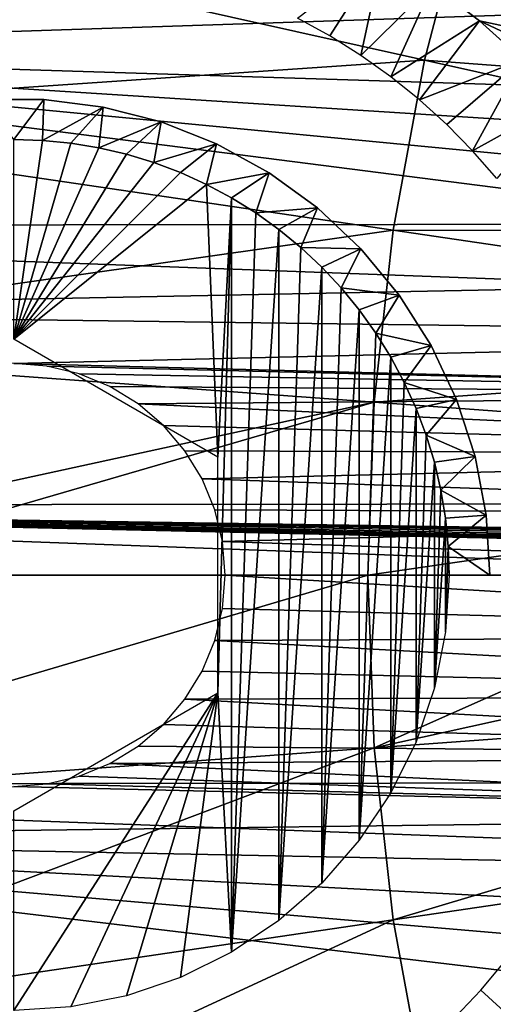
# Model space of a CAD drawing. Header units: millimetres. Extents: x -30.2 to 30.2, y -30.2 to 30.2.
# Tile 44 of 191: x -20 to -16.5, y -3.2 to 4.1. Entities that reach past the tile are written whole.
import ezdxf

# ---------------------------------------------------------------- set-up
doc = ezdxf.new("R2010")
doc.units = ezdxf.units.MM
doc.header["$LTSCALE"] = 81.481481
for name, color, linetype in [('1', 7, 'CONTINUOUS'), ('104', 7, 'CONTINUOUS'), ('112', 7, 'CONTINUOUS'), ('174', 7, 'CONTINUOUS'), ('2', 7, 'CONTINUOUS'), ('3', 7, 'CONTINUOUS'), ('321', 7, 'CONTINUOUS'), ('322', 7, 'CONTINUOUS'), ('323', 7, 'CONTINUOUS'), ('79', 7, 'CONTINUOUS')]:
    doc.layers.add(name, color=color, linetype=linetype)

msp = doc.modelspace()

# ---------------------------------------------------------------- linework, layer by layer
at = {"layer": '1', "color": 251, "linetype": 'Continuous', "true_color": 0x4c4c4c}
for points in [[(26.9991, 2.6189, 4.4), (-26.7333, 4.5989, 4.4), (26.7244, 4.6514, 4.4), (26.9991, 2.6189, 4.4)], [(-27.004, 2.5661, 4.4), (-26.7333, 4.5989, 4.4), (26.9991, 2.6189, 4.4), (-27.004, 2.5661, 4.4)], [(27.1205, 0.564, 4.4), (-27.004, 2.5661, 4.4), (26.9991, 2.6189, 4.4), (27.1205, 0.564, 4.4)], [(-27.1215, 0.5111, 4.4), (-27.004, 2.5661, 4.4), (27.1205, 0.564, 4.4), (-27.1215, 0.5111, 4.4)], [(-27.1215, 0.5111, 4.4), (27.1205, 0.564, 4.4), (0.0005, 0.1021, 4.4), (-27.1215, 0.5111, 4.4)], [(-27.0826, -1.5384, 4.4), (-27.1215, 0.5111, 4.4), (27.0856, -1.4858, 4.4), (-27.0826, -1.5384, 4.4)], [(27.0856, -1.4858, 4.4), (-27.1215, 0.5111, 4.4), (-0.0102, -0.1, 4.4), (27.0856, -1.4858, 4.4)], [(-0.0102, -0.1, 4.4), (-27.1215, 0.5111, 4.4), (-0.0363, -0.0954, 4.4), (-0.0102, -0.1, 4.4)], [(-0.0363, -0.0954, 4.4), (-27.1215, 0.5111, 4.4), (-0.0561, -0.0864, 4.4), (-0.0363, -0.0954, 4.4)], [(-0.0561, -0.0864, 4.4), (-27.1215, 0.5111, 4.4), (-0.0716, -0.0726, 4.4), (-0.0561, -0.0864, 4.4)], [(-0.0716, -0.0726, 4.4), (-27.1215, 0.5111, 4.4), (-0.0847, -0.0536, 4.4), (-0.0716, -0.0726, 4.4)], [(-0.0847, -0.0536, 4.4), (-27.1215, 0.5111, 4.4), (-0.0952, -0.0294, 4.4), (-0.0847, -0.0536, 4.4)], [(-0.0952, -0.0294, 4.4), (-27.1215, 0.5111, 4.4), (-0.1029, 0, 4.4), (-0.0952, -0.0294, 4.4)], [(-0.1029, 0, 4.4), (-27.1215, 0.5111, 4.4), (-0.0907, 0.0369, 4.4), (-0.1029, 0, 4.4)], [(-0.0907, 0.0369, 4.4), (-27.1215, 0.5111, 4.4), (-0.0747, 0.0656, 4.4), (-0.0907, 0.0369, 4.4)], [(-0.0747, 0.0656, 4.4), (-27.1215, 0.5111, 4.4), (-0.0551, 0.086, 4.4), (-0.0747, 0.0656, 4.4)], [(-0.0551, 0.086, 4.4), (-27.1215, 0.5111, 4.4), (-0.0304, 0.0982, 4.4), (-0.0551, 0.086, 4.4)], [(-0.0304, 0.0982, 4.4), (-27.1215, 0.5111, 4.4), (0.0005, 0.1021, 4.4), (-0.0304, 0.0982, 4.4)], [(26.8944, -3.5353, 4.4), (-27.0826, -1.5384, 4.4), (27.0856, -1.4858, 4.4), (26.8944, -3.5353, 4.4)], [(-26.8873, -3.5872, 4.4), (-27.0826, -1.5384, 4.4), (26.8944, -3.5353, 4.4), (-26.8873, -3.5872, 4.4)]]:
    msp.add_3dface(points, dxfattribs=at)
at = {"layer": '104', "color": 251, "linetype": 'Continuous', "true_color": 0x4c4c4c}
for points in [[(-13.6891, 4.1107, -221.4064), (-13.8598, 3.4924, -221.4064), (-18.0959, 4.9514, -216.9315), (-13.6891, 4.1107, -221.4064)], [(-18.0959, 4.9514, -216.9315), (-13.8598, 3.4924, -221.4064), (-17.6788, 4.7744, -217.3798), (-18.0959, 4.9514, -216.9315)], [(-17.6788, 4.7744, -217.3798), (-13.8598, 3.4924, -221.4064), (-17.2888, 4.5687, -217.8134), (-17.6788, 4.7744, -217.3798)], [(-17.2888, 4.5687, -217.8134), (-13.8598, 3.4924, -221.4064), (-16.9225, 4.3349, -218.2286), (-17.2888, 4.5687, -217.8134)], [(-16.9225, 4.3349, -218.2286), (-13.8598, 3.4924, -221.4064), (-16.5778, 4.0727, -218.6225), (-16.9225, 4.3349, -218.2286)], [(-13.8598, 3.4924, -221.4064), (-14.0025, 2.867, -221.4064), (-16.5778, 4.0727, -218.6225), (-13.8598, 3.4924, -221.4064)], [(-16.5778, 4.0727, -218.6225), (-14.0025, 2.867, -221.4064), (-16.26, 3.7876, -219.0003), (-16.5778, 4.0727, -218.6225)]]:
    msp.add_3dface(points, dxfattribs=at)
at = {"layer": '112', "color": 251, "linetype": 'Continuous', "true_color": 0x4c4c4c}
for points in [[(-17.9155, 4.0911, -135.1956), (-17.2888, 4.5687, -217.8134), (-17.6782, 3.9613, -135.1956), (-17.9155, 4.0911, -135.1956)], [(-17.6782, 3.9613, -135.1956), (-17.2888, 4.5687, -217.8134), (-17.449, 3.8178, -135.1956), (-17.6782, 3.9613, -135.1956)], [(-17.2888, 4.5687, -217.8134), (-16.9225, 4.3349, -218.2286), (-17.449, 3.8178, -135.1956), (-17.2888, 4.5687, -217.8134)], [(-17.449, 3.8178, -135.1956), (-16.9225, 4.3349, -218.2286), (-17.2287, 3.661, -135.1956), (-17.449, 3.8178, -135.1956)], [(-16.9225, 4.3349, -218.2286), (-16.5778, 4.0727, -218.6225), (-17.2287, 3.661, -135.1956), (-16.9225, 4.3349, -218.2286)], [(-17.2287, 3.661, -135.1956), (-16.5778, 4.0727, -218.6225), (-17.018, 3.4915, -135.1956), (-17.2287, 3.661, -135.1956)], [(-16.5778, 4.0727, -218.6225), (-16.26, 3.7876, -219.0003), (-17.018, 3.4915, -135.1956), (-16.5778, 4.0727, -218.6225)], [(-17.018, 3.4915, -135.1956), (-16.26, 3.7876, -219.0003), (-16.8176, 3.3099, -135.1956), (-17.018, 3.4915, -135.1956)], [(-16.8176, 3.3099, -135.1956), (-16.26, 3.7876, -219.0003), (-16.6283, 3.1168, -135.1956), (-16.8176, 3.3099, -135.1956)], [(-16.26, 3.7876, -219.0003), (-15.9686, 3.4806, -219.3573), (-16.6283, 3.1168, -135.1956), (-16.26, 3.7876, -219.0003)], [(-16.6283, 3.1168, -135.1956), (-15.9686, 3.4806, -219.3573), (-16.4506, 2.9129, -135.1956), (-16.6283, 3.1168, -135.1956)], [(-16.3941, -2.8426, -135.1956), (-16.0245, -3.5434, -219.2878), (-16.5677, -3.05, -135.1956), (-16.3941, -2.8426, -135.1956)], [(-16.5677, -3.05, -135.1956), (-16.0245, -3.5434, -219.2878), (-16.7533, -3.2467, -135.1956), (-16.5677, -3.05, -135.1956)]]:
    msp.add_3dface(points, dxfattribs=at)
at = {"layer": '174', "color": 251, "linetype": 'Continuous', "true_color": 0x4c4c4c}
for points in [[(-13.294, -2.1964, -211.7), (-15.5733, -4.4782, -211.7), (-17.1588, -6.4621, -211.7), (-13.294, -2.1964, -211.7)], [(-13.5678, -2.8995, -211.7), (-13.294, -2.1964, -211.7), (-17.1588, -6.4621, -211.7), (-13.5678, -2.8995, -211.7)], [(-16.5133, -6.1392, -211.7), (-13.5678, -2.8995, -211.7), (-17.1588, -6.4621, -211.7), (-16.5133, -6.1392, -211.7)], [(-13.9093, -3.5667, -211.7), (-13.5678, -2.8995, -211.7), (-16.5133, -6.1392, -211.7), (-13.9093, -3.5667, -211.7)]]:
    msp.add_3dface(points, dxfattribs=at)
at = {"layer": '2', "color": 251, "linetype": 'Continuous', "true_color": 0x4c4c4c}
for points in [[(-22.6386, 5.043, 6.367), (-22.9464, 3.377, 6.367), (-16.9813, 3.7827, 6.644), (-22.6386, 5.043, 6.367)], [(-22.6386, 5.043, 6.367), (-16.9813, 3.7827, 6.644), (-16.6598, 5.0122, 6.644), (-22.6386, 5.043, 6.367)], [(-16.9813, 3.7827, 6.644), (-11.1064, 3.3414, 6.8418), (-16.6598, 5.0122, 6.644), (-16.9813, 3.7827, 6.644)], [(-11.1064, 3.3414, 6.8418), (-10.8329, 4.1432, 6.8418), (-16.6598, 5.0122, 6.644), (-11.1064, 3.3414, 6.8418)], [(-22.9464, 3.377, 6.367), (-17.2121, 2.5331, 6.644), (-16.9813, 3.7827, 6.644), (-22.9464, 3.377, 6.367)], [(-17.2121, 2.5331, 6.644), (-11.3207, 2.5218, 6.8418), (-16.9813, 3.7827, 6.644), (-17.2121, 2.5331, 6.644)], [(-11.3207, 2.5218, 6.8418), (-11.1064, 3.3414, 6.8418), (-16.9813, 3.7827, 6.644), (-11.3207, 2.5218, 6.8418)], [(-22.9464, 3.377, 6.367), (-23.1317, 1.693, 6.367), (-17.2121, 2.5331, 6.644), (-22.9464, 3.377, 6.367)], [(-23.1317, 1.693, 6.367), (-17.3511, 1.2699, 6.644), (-17.2121, 2.5331, 6.644), (-23.1317, 1.693, 6.367)], [(-17.3511, 1.2699, 6.644), (-11.4746, 1.6887, 6.8418), (-17.2121, 2.5331, 6.644), (-17.3511, 1.2699, 6.644)], [(-11.4746, 1.6887, 6.8418), (-11.3207, 2.5218, 6.8418), (-17.2121, 2.5331, 6.644), (-11.4746, 1.6887, 6.8418)], [(-23.1317, 1.693, 6.367), (-23.1935, 0, 6.367), (-17.3511, 1.2699, 6.644), (-23.1317, 1.693, 6.367)], [(-11.5672, 0.8466, 6.8418), (-11.4746, 1.6887, 6.8418), (-17.3511, 1.2699, 6.644), (-11.5672, 0.8466, 6.8418)], [(-17.3511, 1.2699, 6.644), (-23.1935, 0, 6.367), (-21.729, 0, 6.4445), (-17.3511, 1.2699, 6.644)], [(-17.3975, 0, 6.644), (-17.3511, 1.2699, 6.644), (-21.729, 0, 6.4445), (-17.3975, 0, 6.644)], [(-17.3975, 0, 6.644), (-11.5672, 0.8466, 6.8418), (-17.3511, 1.2699, 6.644), (-17.3975, 0, 6.644)], [(-14.4895, 0, 6.7531), (-11.5672, 0.8466, 6.8418), (-17.3975, 0, 6.644), (-14.4895, 0, 6.7531)]]:
    msp.add_3dface(points, dxfattribs=at)
at = {"layer": '3', "color": 251, "linetype": 'Continuous', "true_color": 0x4c4c4c}
for points in [[(-17.3975, 0, 6.644), (-21.729, 0, 6.4445), (-23.1317, -1.693, 6.367), (-17.3975, 0, 6.644)], [(-17.3975, 0, 6.644), (-23.1317, -1.693, 6.367), (-17.3511, -1.2699, 6.644), (-17.3975, 0, 6.644)], [(-14.4895, 0, 6.7531), (-17.3975, 0, 6.644), (-17.3511, -1.2699, 6.644), (-14.4895, 0, 6.7531)], [(-11.5982, 0, 6.8418), (-14.4895, 0, 6.7531), (-17.3511, -1.2699, 6.644), (-11.5982, 0, 6.8418)], [(-11.5672, -0.8466, 6.8418), (-11.5982, 0, 6.8418), (-17.3511, -1.2699, 6.644), (-11.5672, -0.8466, 6.8418)], [(-17.2121, -2.5331, 6.644), (-11.5672, -0.8466, 6.8418), (-17.3511, -1.2699, 6.644), (-17.2121, -2.5331, 6.644)], [(-11.4746, -1.6887, 6.8418), (-11.5672, -0.8466, 6.8418), (-17.2121, -2.5331, 6.644), (-11.4746, -1.6887, 6.8418)], [(-23.1317, -1.693, 6.367), (-22.9464, -3.377, 6.367), (-17.3511, -1.2699, 6.644), (-23.1317, -1.693, 6.367)], [(-22.9464, -3.377, 6.367), (-17.2121, -2.5331, 6.644), (-17.3511, -1.2699, 6.644), (-22.9464, -3.377, 6.367)], [(-16.9813, -3.7827, 6.644), (-11.4746, -1.6887, 6.8418), (-17.2121, -2.5331, 6.644), (-16.9813, -3.7827, 6.644)], [(-11.3207, -2.5218, 6.8418), (-11.4746, -1.6887, 6.8418), (-16.9813, -3.7827, 6.644), (-11.3207, -2.5218, 6.8418)], [(-16.6598, -5.0122, 6.644), (-11.3207, -2.5218, 6.8418), (-16.9813, -3.7827, 6.644), (-16.6598, -5.0122, 6.644)], [(-11.1064, -3.3414, 6.8418), (-11.3207, -2.5218, 6.8418), (-16.6598, -5.0122, 6.644), (-11.1064, -3.3414, 6.8418)], [(-22.9464, -3.377, 6.367), (-22.6386, -5.043, 6.367), (-17.2121, -2.5331, 6.644), (-22.9464, -3.377, 6.367)], [(-22.6386, -5.043, 6.367), (-16.9813, -3.7827, 6.644), (-17.2121, -2.5331, 6.644), (-22.6386, -5.043, 6.367)]]:
    msp.add_3dface(points, dxfattribs=at)
at = {"layer": '321', "linetype": 'Continuous'}
for points in [[(-19.7907, 3.1931, -138.7), (-20, 1.7321, -138.7), (-20, 3.2, -138.7), (-19.7907, 3.1931, -138.7)], [(-19.5823, 3.1726, -138.7), (-20, 1.7321, -138.7), (-19.7907, 3.1931, -138.7), (-19.5823, 3.1726, -138.7)], [(-19.3757, 3.1385, -138.7), (-20, 1.7321, -138.7), (-19.5823, 3.1726, -138.7), (-19.3757, 3.1385, -138.7)], [(-19.1718, 3.091, -138.7), (-20, 1.7321, -138.7), (-19.3757, 3.1385, -138.7), (-19.1718, 3.091, -138.7)], [(-18.9714, 3.0302, -138.7), (-20, 1.7321, -138.7), (-19.1718, 3.091, -138.7), (-18.9714, 3.0302, -138.7)], [(-18.7754, 2.9564, -138.7), (-20, 1.7321, -138.7), (-18.9714, 3.0302, -138.7), (-18.7754, 2.9564, -138.7)], [(-18.5847, 2.87, -138.7), (-20, 1.7321, -138.7), (-18.7754, 2.9564, -138.7), (-18.5847, 2.87, -138.7)], [(-18.5, 0.866, -138.7), (-20, 1.7321, -138.7), (-18.5847, 2.87, -138.7), (-18.5, 0.866, -138.7)], [(-18.4, 2.7713, -138.7), (-18.5, 0.866, -138.7), (-18.5847, 2.87, -138.7), (-18.4, 2.7713, -138.7)], [(-18.5, -0.866, -138.7), (-18.5, 0.866, -138.7), (-18.4, 2.7713, -138.7), (-18.5, -0.866, -138.7)], [(-18.4, -2.7713, -138.7), (-18.5, -0.866, -138.7), (-18.4, 2.7713, -138.7), (-18.4, -2.7713, -138.7)], [(-18.2222, 2.6607, -138.7), (-18.4, -2.7713, -138.7), (-18.4, 2.7713, -138.7), (-18.2222, 2.6607, -138.7)], [(-18.0519, 2.5387, -138.7), (-18.4, -2.7713, -138.7), (-18.2222, 2.6607, -138.7), (-18.0519, 2.5387, -138.7)], [(-18.0519, -2.5387, -138.7), (-18.4, -2.7713, -138.7), (-18.0519, 2.5387, -138.7), (-18.0519, -2.5387, -138.7)], [(-17.8901, 2.4059, -138.7), (-18.0519, -2.5387, -138.7), (-18.0519, 2.5387, -138.7), (-17.8901, 2.4059, -138.7)], [(-17.7372, 2.2627, -138.7), (-18.0519, -2.5387, -138.7), (-17.8901, 2.4059, -138.7), (-17.7372, 2.2627, -138.7)], [(-17.7372, -2.2627, -138.7), (-18.0519, -2.5387, -138.7), (-17.7372, 2.2627, -138.7), (-17.7372, -2.2627, -138.7)], [(-17.5941, 2.1099, -138.7), (-17.7372, -2.2627, -138.7), (-17.7372, 2.2627, -138.7), (-17.5941, 2.1099, -138.7)], [(-17.4613, 1.948, -138.7), (-17.7372, -2.2627, -138.7), (-17.5941, 2.1099, -138.7), (-17.4613, 1.948, -138.7)], [(-17.4613, -1.948, -138.7), (-17.7372, -2.2627, -138.7), (-17.4613, 1.948, -138.7), (-17.4613, -1.948, -138.7)], [(-17.3393, 1.7778, -138.7), (-17.4613, -1.948, -138.7), (-17.4613, 1.948, -138.7), (-17.3393, 1.7778, -138.7)], [(-17.2287, 1.6, -138.7), (-17.4613, -1.948, -138.7), (-17.3393, 1.7778, -138.7), (-17.2287, 1.6, -138.7)], [(-17.2287, -1.6, -138.7), (-17.4613, -1.948, -138.7), (-17.2287, 1.6, -138.7), (-17.2287, -1.6, -138.7)], [(-17.13, 1.4153, -138.7), (-17.2287, -1.6, -138.7), (-17.2287, 1.6, -138.7), (-17.13, 1.4153, -138.7)], [(-17.0436, 1.2246, -138.7), (-17.2287, -1.6, -138.7), (-17.13, 1.4153, -138.7), (-17.0436, 1.2246, -138.7)], [(-17.0436, -1.2246, -138.7), (-17.2287, -1.6, -138.7), (-17.0436, 1.2246, -138.7), (-17.0436, -1.2246, -138.7)], [(-16.9698, 1.0286, -138.7), (-17.0436, -1.2246, -138.7), (-17.0436, 1.2246, -138.7), (-16.9698, 1.0286, -138.7)], [(-16.909, 0.8282, -138.7), (-17.0436, -1.2246, -138.7), (-16.9698, 1.0286, -138.7), (-16.909, 0.8282, -138.7)], [(-16.909, -0.8282, -138.7), (-17.0436, -1.2246, -138.7), (-16.909, 0.8282, -138.7), (-16.909, -0.8282, -138.7)], [(-16.8615, 0.6243, -138.7), (-16.909, -0.8282, -138.7), (-16.909, 0.8282, -138.7), (-16.8615, 0.6243, -138.7)], [(-16.8274, 0.4177, -138.7), (-16.909, -0.8282, -138.7), (-16.8615, 0.6243, -138.7), (-16.8274, 0.4177, -138.7)], [(-16.8274, -0.4177, -138.7), (-16.909, -0.8282, -138.7), (-16.8274, 0.4177, -138.7), (-16.8274, -0.4177, -138.7)], [(-16.8069, 0.2097, -138.7), (-16.8274, -0.4177, -138.7), (-16.8274, 0.4177, -138.7), (-16.8069, 0.2097, -138.7)], [(-16.8, 0, -138.7), (-16.8274, -0.4177, -138.7), (-16.8069, 0.2097, -138.7), (-16.8, 0, -138.7)], [(-20, -1.7321, -138.7), (-18.5, -0.866, -138.7), (-20, -3.2, -138.7), (-20, -1.7321, -138.7)], [(-20, -3.2, -138.7), (-18.5, -0.866, -138.7), (-19.5823, -3.1726, -138.7), (-20, -3.2, -138.7)], [(-19.5823, -3.1726, -138.7), (-18.5, -0.866, -138.7), (-19.1718, -3.091, -138.7), (-19.5823, -3.1726, -138.7)], [(-19.1718, -3.091, -138.7), (-18.5, -0.866, -138.7), (-18.7754, -2.9564, -138.7), (-19.1718, -3.091, -138.7)], [(-18.7754, -2.9564, -138.7), (-18.5, -0.866, -138.7), (-18.4, -2.7713, -138.7), (-18.7754, -2.9564, -138.7)]]:
    msp.add_3dface(points, dxfattribs=at)
at = {"layer": '322', "linetype": 'Continuous'}
for points in [[(-19.7802, 3.4931, -138.4), (-20.2198, 3.4931, -138.4), (-19.7802, 3.4931, -134.7), (-19.7802, 3.4931, -138.4)], [(-19.7802, 3.4931, -134.7), (-20.2198, 3.4931, -138.4), (-20.2198, 3.4931, -134.7), (-19.7802, 3.4931, -134.7)], [(-19.3442, 3.438, -138.4), (-19.7802, 3.4931, -138.4), (-19.3442, 3.438, -134.7), (-19.3442, 3.438, -138.4)], [(-19.3442, 3.438, -134.7), (-19.7802, 3.4931, -138.4), (-19.7802, 3.4931, -134.7), (-19.3442, 3.438, -134.7)], [(-18.9184, 3.3287, -138.4), (-19.3442, 3.438, -138.4), (-18.9184, 3.3287, -134.7), (-18.9184, 3.3287, -138.4)], [(-18.9184, 3.3287, -134.7), (-19.3442, 3.438, -138.4), (-19.3442, 3.438, -134.7), (-18.9184, 3.3287, -134.7)], [(-18.5098, 3.1669, -138.4), (-18.9184, 3.3287, -138.4), (-18.5098, 3.1669, -134.7), (-18.5098, 3.1669, -138.4)], [(-18.5098, 3.1669, -134.7), (-18.9184, 3.3287, -138.4), (-18.9184, 3.3287, -134.7), (-18.5098, 3.1669, -134.7)], [(-18.1246, 2.9551, -138.4), (-18.5098, 3.1669, -138.4), (-18.1246, 2.9551, -134.7), (-18.1246, 2.9551, -138.4)], [(-18.1246, 2.9551, -134.7), (-18.5098, 3.1669, -138.4), (-18.5098, 3.1669, -134.7), (-18.1246, 2.9551, -134.7)], [(-17.769, 2.6968, -138.4), (-18.1246, 2.9551, -138.4), (-17.769, 2.6968, -134.7), (-17.769, 2.6968, -138.4)], [(-17.769, 2.6968, -134.7), (-18.1246, 2.9551, -138.4), (-18.1246, 2.9551, -134.7), (-17.769, 2.6968, -134.7)], [(-17.4486, 2.3959, -138.4), (-17.769, 2.6968, -138.4), (-17.4486, 2.3959, -134.7), (-17.4486, 2.3959, -138.4)], [(-17.4486, 2.3959, -134.7), (-17.769, 2.6968, -138.4), (-17.769, 2.6968, -134.7), (-17.4486, 2.3959, -134.7)], [(-17.1684, 2.0572, -138.4), (-17.4486, 2.3959, -138.4), (-17.1684, 2.0572, -134.7), (-17.1684, 2.0572, -138.4)], [(-17.1684, 2.0572, -134.7), (-17.4486, 2.3959, -138.4), (-17.4486, 2.3959, -134.7), (-17.1684, 2.0572, -134.7)], [(-16.9329, 1.6861, -138.4), (-17.1684, 2.0572, -138.4), (-16.9329, 1.6861, -134.7), (-16.9329, 1.6861, -138.4)], [(-16.9329, 1.6861, -134.7), (-17.1684, 2.0572, -138.4), (-17.1684, 2.0572, -134.7), (-16.9329, 1.6861, -134.7)], [(-16.7458, 1.2884, -138.4), (-16.9329, 1.6861, -138.4), (-16.7458, 1.2884, -134.7), (-16.7458, 1.2884, -138.4)], [(-16.7458, 1.2884, -134.7), (-16.9329, 1.6861, -138.4), (-16.9329, 1.6861, -134.7), (-16.7458, 1.2884, -134.7)], [(-16.61, 0.8704, -138.4), (-16.7458, 1.2884, -138.4), (-16.61, 0.8704, -134.7), (-16.61, 0.8704, -138.4)], [(-16.61, 0.8704, -134.7), (-16.7458, 1.2884, -138.4), (-16.7458, 1.2884, -134.7), (-16.61, 0.8704, -134.7)], [(-16.5276, 0.4387, -138.4), (-16.61, 0.8704, -138.4), (-16.5276, 0.4387, -134.7), (-16.5276, 0.4387, -138.4)], [(-16.5276, 0.4387, -134.7), (-16.61, 0.8704, -138.4), (-16.61, 0.8704, -134.7), (-16.5276, 0.4387, -134.7)], [(-16.5, 0, -138.4), (-16.5276, 0.4387, -138.4), (-16.5, 0, -134.7), (-16.5, 0, -138.4)], [(-16.5, 0, -134.7), (-16.5276, 0.4387, -138.4), (-16.5276, 0.4387, -134.7), (-16.5, 0, -134.7)]]:
    msp.add_3dface(points, dxfattribs=at)
at = {"layer": '323', "linetype": 'Continuous'}
for points in [[(-20, 3.2, -138.7), (-20.2198, 3.4931, -138.4), (-19.7802, 3.4931, -138.4), (-20, 3.2, -138.7)], [(-19.7907, 3.1931, -138.7), (-20, 3.2, -138.7), (-19.7802, 3.4931, -138.4), (-19.7907, 3.1931, -138.7)], [(-19.7907, 3.1931, -138.7), (-19.7802, 3.4931, -138.4), (-19.3442, 3.438, -138.4), (-19.7907, 3.1931, -138.7)], [(-19.5823, 3.1726, -138.7), (-19.7907, 3.1931, -138.7), (-19.3442, 3.438, -138.4), (-19.5823, 3.1726, -138.7)], [(-19.3757, 3.1385, -138.7), (-19.5823, 3.1726, -138.7), (-19.3442, 3.438, -138.4), (-19.3757, 3.1385, -138.7)], [(-19.3757, 3.1385, -138.7), (-19.3442, 3.438, -138.4), (-18.9184, 3.3287, -138.4), (-19.3757, 3.1385, -138.7)], [(-19.1718, 3.091, -138.7), (-19.3757, 3.1385, -138.7), (-18.9184, 3.3287, -138.4), (-19.1718, 3.091, -138.7)], [(-18.9714, 3.0302, -138.7), (-19.1718, 3.091, -138.7), (-18.9184, 3.3287, -138.4), (-18.9714, 3.0302, -138.7)], [(-18.9714, 3.0302, -138.7), (-18.9184, 3.3287, -138.4), (-18.5098, 3.1669, -138.4), (-18.9714, 3.0302, -138.7)], [(-18.7754, 2.9564, -138.7), (-18.9714, 3.0302, -138.7), (-18.5098, 3.1669, -138.4), (-18.7754, 2.9564, -138.7)], [(-18.5847, 2.87, -138.7), (-18.7754, 2.9564, -138.7), (-18.5098, 3.1669, -138.4), (-18.5847, 2.87, -138.7)], [(-18.5847, 2.87, -138.7), (-18.5098, 3.1669, -138.4), (-18.1246, 2.9551, -138.4), (-18.5847, 2.87, -138.7)], [(-18.4, 2.7713, -138.7), (-18.5847, 2.87, -138.7), (-18.1246, 2.9551, -138.4), (-18.4, 2.7713, -138.7)], [(-18.2222, 2.6607, -138.7), (-18.4, 2.7713, -138.7), (-18.1246, 2.9551, -138.4), (-18.2222, 2.6607, -138.7)], [(-18.2222, 2.6607, -138.7), (-18.1246, 2.9551, -138.4), (-17.769, 2.6968, -138.4), (-18.2222, 2.6607, -138.7)], [(-18.0519, 2.5387, -138.7), (-18.2222, 2.6607, -138.7), (-17.769, 2.6968, -138.4), (-18.0519, 2.5387, -138.7)], [(-17.8901, 2.4059, -138.7), (-18.0519, 2.5387, -138.7), (-17.769, 2.6968, -138.4), (-17.8901, 2.4059, -138.7)], [(-17.8901, 2.4059, -138.7), (-17.769, 2.6968, -138.4), (-17.4486, 2.3959, -138.4), (-17.8901, 2.4059, -138.7)], [(-17.7372, 2.2627, -138.7), (-17.8901, 2.4059, -138.7), (-17.4486, 2.3959, -138.4), (-17.7372, 2.2627, -138.7)], [(-17.5941, 2.1099, -138.7), (-17.7372, 2.2627, -138.7), (-17.4486, 2.3959, -138.4), (-17.5941, 2.1099, -138.7)], [(-17.5941, 2.1099, -138.7), (-17.4486, 2.3959, -138.4), (-17.1684, 2.0572, -138.4), (-17.5941, 2.1099, -138.7)], [(-17.4613, 1.948, -138.7), (-17.5941, 2.1099, -138.7), (-17.1684, 2.0572, -138.4), (-17.4613, 1.948, -138.7)], [(-17.3393, 1.7778, -138.7), (-17.4613, 1.948, -138.7), (-17.1684, 2.0572, -138.4), (-17.3393, 1.7778, -138.7)], [(-17.3393, 1.7778, -138.7), (-17.1684, 2.0572, -138.4), (-16.9329, 1.6861, -138.4), (-17.3393, 1.7778, -138.7)], [(-17.2287, 1.6, -138.7), (-17.3393, 1.7778, -138.7), (-16.9329, 1.6861, -138.4), (-17.2287, 1.6, -138.7)], [(-17.13, 1.4153, -138.7), (-17.2287, 1.6, -138.7), (-16.9329, 1.6861, -138.4), (-17.13, 1.4153, -138.7)], [(-17.13, 1.4153, -138.7), (-16.9329, 1.6861, -138.4), (-16.7458, 1.2884, -138.4), (-17.13, 1.4153, -138.7)], [(-17.0436, 1.2246, -138.7), (-17.13, 1.4153, -138.7), (-16.7458, 1.2884, -138.4), (-17.0436, 1.2246, -138.7)], [(-16.9698, 1.0286, -138.7), (-17.0436, 1.2246, -138.7), (-16.7458, 1.2884, -138.4), (-16.9698, 1.0286, -138.7)], [(-16.9698, 1.0286, -138.7), (-16.7458, 1.2884, -138.4), (-16.61, 0.8704, -138.4), (-16.9698, 1.0286, -138.7)], [(-16.909, 0.8282, -138.7), (-16.9698, 1.0286, -138.7), (-16.61, 0.8704, -138.4), (-16.909, 0.8282, -138.7)], [(-16.8615, 0.6243, -138.7), (-16.909, 0.8282, -138.7), (-16.61, 0.8704, -138.4), (-16.8615, 0.6243, -138.7)], [(-16.8615, 0.6243, -138.7), (-16.61, 0.8704, -138.4), (-16.5276, 0.4387, -138.4), (-16.8615, 0.6243, -138.7)], [(-16.8274, 0.4177, -138.7), (-16.8615, 0.6243, -138.7), (-16.5276, 0.4387, -138.4), (-16.8274, 0.4177, -138.7)], [(-16.8069, 0.2097, -138.7), (-16.8274, 0.4177, -138.7), (-16.5276, 0.4387, -138.4), (-16.8069, 0.2097, -138.7)], [(-16.8069, 0.2097, -138.7), (-16.5276, 0.4387, -138.4), (-16.5, 0, -138.4), (-16.8069, 0.2097, -138.7)], [(-16.8, 0, -138.7), (-16.8069, 0.2097, -138.7), (-16.5, 0, -138.4), (-16.8, 0, -138.7)]]:
    msp.add_3dface(points, dxfattribs=at)
at = {"layer": '79', "color": 251, "linetype": 'Continuous', "true_color": 0x4c4c4c}
for points in [[(-23.9403, 5.7481, -120), (-12.1712, 4.2543, -120), (-24.3179, 3.851, -120), (-23.9403, 5.7481, -120)], [(-12.1712, 4.2543, -120), (-11.7878, 3.4564, -120), (-24.3179, 3.851, -120), (-12.1712, 4.2543, -120)], [(-24.3179, 3.851, -120), (-11.3648, 2.196, -120), (-24.5444, 1.9367, -120), (-24.3179, 3.851, -120)], [(-11.7878, 3.4564, -120), (-11.6256, 3.0423, -120), (-24.3179, 3.851, -120), (-11.7878, 3.4564, -120)], [(-11.6256, 3.0423, -120), (-11.4843, 2.6215, -120), (-24.3179, 3.851, -120), (-11.6256, 3.0423, -120)], [(-11.4843, 2.6215, -120), (-11.3648, 2.196, -120), (-24.3179, 3.851, -120), (-11.4843, 2.6215, -120)], [(-11.3648, 2.196, -120), (-11.2663, 1.7631, -120), (-24.5444, 1.9367, -120), (-11.3648, 2.196, -120)], [(-24.5444, 1.9367, -120), (-11.2663, 1.7631, -120), (-20, 1.5538, -120), (-24.5444, 1.9367, -120)], [(-11.2663, 1.7631, -120), (-11.1891, 1.3251, -120), (-20, 1.5538, -120), (-11.2663, 1.7631, -120)], [(-20, 1.5538, -120), (-11.1891, 1.3251, -120), (-19.7572, 1.5349, -120), (-20, 1.5538, -120)], [(-19.7572, 1.5349, -120), (-11.1891, 1.3251, -120), (-19.5196, 1.4776, -120), (-19.7572, 1.5349, -120)], [(-19.5196, 1.4776, -120), (-11.1891, 1.3251, -120), (-19.295, 1.3848, -120), (-19.5196, 1.4776, -120)], [(-19.295, 1.3848, -120), (-11.1891, 1.3251, -120), (-19.0863, 1.2568, -120), (-19.295, 1.3848, -120)], [(-11.1891, 1.3251, -120), (-11.134, 0.8854, -120), (-19.0863, 1.2568, -120), (-11.1891, 1.3251, -120)], [(-19.0863, 1.2568, -120), (-11.134, 0.8854, -120), (-18.9017, 1.0992, -120), (-19.0863, 1.2568, -120)], [(-18.9017, 1.0992, -120), (-11.134, 0.8854, -120), (-18.7425, 0.9129, -120), (-18.9017, 1.0992, -120)], [(-18.7425, 0.9129, -120), (-11.134, 0.8854, -120), (-18.6157, 0.7058, -120), (-18.7425, 0.9129, -120)], [(-11.134, 0.8854, -120), (-11.1011, 0.4443, -120), (-18.6157, 0.7058, -120), (-11.134, 0.8854, -120)], [(-18.6157, 0.7058, -120), (-11.1011, 0.4443, -120), (-18.5219, 0.4798, -120), (-18.6157, 0.7058, -120)], [(-18.5219, 0.4798, -120), (-11.1011, 0.4443, -120), (-18.4657, 0.2452, -120), (-18.5219, 0.4798, -120)], [(-11.1011, 0.4443, -120), (-11.0901, 0, -120), (-18.4657, 0.2452, -120), (-11.1011, 0.4443, -120)], [(-18.4657, 0.2452, -120), (-11.0901, 0, -120), (-18.446, 0, -120), (-18.4657, 0.2452, -120)], [(-18.446, 0, -120), (-11.1011, -0.4443, -120), (-18.4657, -0.2452, -120), (-18.446, 0, -120)], [(-11.0901, 0, -120), (-11.1011, -0.4443, -120), (-18.446, 0, -120), (-11.0901, 0, -120)], [(-18.4657, -0.2452, -120), (-11.1011, -0.4443, -120), (-18.5219, -0.4798, -120), (-18.4657, -0.2452, -120)], [(-18.5219, -0.4798, -120), (-11.134, -0.8854, -120), (-18.6157, -0.7058, -120), (-18.5219, -0.4798, -120)], [(-11.1011, -0.4443, -120), (-11.134, -0.8854, -120), (-18.5219, -0.4798, -120), (-11.1011, -0.4443, -120)], [(-18.6157, -0.7058, -120), (-11.134, -0.8854, -120), (-18.7425, -0.9129, -120), (-18.6157, -0.7058, -120)], [(-18.7425, -0.9129, -120), (-11.1891, -1.3251, -120), (-18.9017, -1.0992, -120), (-18.7425, -0.9129, -120)], [(-11.134, -0.8854, -120), (-11.1891, -1.3251, -120), (-18.7425, -0.9129, -120), (-11.134, -0.8854, -120)], [(-18.9017, -1.0992, -120), (-11.1891, -1.3251, -120), (-19.0863, -1.2568, -120), (-18.9017, -1.0992, -120)], [(-19.0863, -1.2568, -120), (-11.1891, -1.3251, -120), (-19.295, -1.3848, -120), (-19.0863, -1.2568, -120)], [(-11.1891, -1.3251, -120), (-11.2663, -1.7631, -120), (-19.295, -1.3848, -120), (-11.1891, -1.3251, -120)], [(-19.295, -1.3848, -120), (-11.2663, -1.7631, -120), (-19.5196, -1.4776, -120), (-19.295, -1.3848, -120)], [(-19.5196, -1.4776, -120), (-11.2663, -1.7631, -120), (-19.7572, -1.5349, -120), (-19.5196, -1.4776, -120)], [(-11.2663, -1.7631, -120), (-24.5444, -1.9367, -120), (-20, -1.5538, -120), (-11.2663, -1.7631, -120)], [(-19.7572, -1.5349, -120), (-11.2663, -1.7631, -120), (-20, -1.5538, -120), (-19.7572, -1.5349, -120)], [(-11.2663, -1.7631, -120), (-11.3648, -2.196, -120), (-24.5444, -1.9367, -120), (-11.2663, -1.7631, -120)], [(-11.3648, -2.196, -120), (-11.4843, -2.6215, -120), (-24.5444, -1.9367, -120), (-11.3648, -2.196, -120)], [(-11.4843, -2.6215, -120), (-11.6256, -3.0423, -120), (-24.5444, -1.9367, -120), (-11.4843, -2.6215, -120)], [(-11.6256, -3.0423, -120), (-11.7878, -3.4564, -120), (-24.5444, -1.9367, -120), (-11.6256, -3.0423, -120)], [(-24.5444, -1.9367, -120), (-11.7878, -3.4564, -120), (-24.3179, -3.851, -120), (-24.5444, -1.9367, -120)]]:
    msp.add_3dface(points, dxfattribs=at)

doc.saveas('drawing.dxf')
